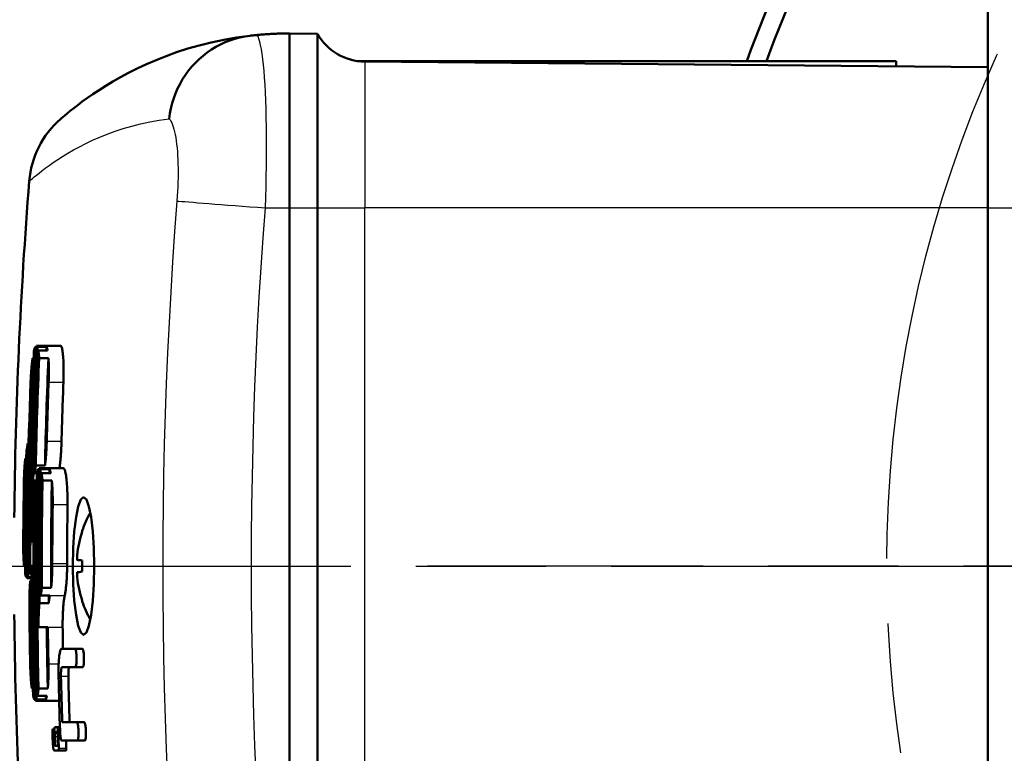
# Model space of a CAD drawing. Header units: millimetres. Extents: x 185 to 1856, y 145 to 1263.
# Tile 4 of 69: x 676 to 729, y 236 to 276. Entities that reach past the tile are written whole.
import ezdxf

# ---------------------------------------------------------------- set-up
doc = ezdxf.new("R2010")
doc.units = ezdxf.units.MM
doc.header["$LTSCALE"] = 5
doc.linetypes.add('CHAIN', pattern=[0.3543, 0.2362, -0.0295, 0.0591, -0.0295])
for name, color, linetype, lineweight in [('Mittellinie(DIN)', 4, 'CHAIN', 25), ('Mittelpunktmarkierung(DIN)', 4, 'CHAIN', 25), ('Sichtbare Kanten(DIN)', 7, 'Continuous', 50), ('Sichtbare tangentiale Kanten(DIN)', 3, 'Continuous', 25)]:
    doc.layers.add(name, color=color, linetype=linetype, lineweight=lineweight)

msp = doc.modelspace()

# ---------------------------------------------------------------- linework, layer by layer
at = {"layer": 'Mittellinie(DIN)', "linetype": 'CHAIN', "ltscale": 23.990969}
msp.add_line((622.781, 246.551), (957.781, 246.551), dxfattribs=at)
msp.add_circle((790.281, 246.551), 67.5, dxfattribs=at)
at = {"layer": 'Mittelpunktmarkierung(DIN)', "linetype": 'CHAIN', "ltscale": 23.990969}
msp.add_line((882.781, 246.551), (697.781, 246.551), dxfattribs=at)
at = {"layer": 'Sichtbare Kanten(DIN)'}
for p, q in [((728.281, 277.051), (728.281, 266.051)), ((690.281, 266.051), (690.281, 275.551)), ((690.281, 275.551), (691.788, 275.538)), ((691.788, 275.538), (691.788, 266.051)), ((723.281, 274.051), (693.937, 274.051)), ((728.281, 273.72), (694.373, 274.016)), ((723.281, 273.763), (723.281, 274.051)), ((690.281, 266.051), (690.281, 227.051)), ((690.281, 266.051), (690.281, 227.051)), ((691.788, 227.051), (691.788, 266.051)), ((728.281, 227.051), (728.281, 266.051)), ((676.495, 258.488), (676.436, 258.488)), ((676.498, 258.551), (677.002, 258.551)), ((677.059, 258.488), (676.555, 258.488)), ((676.607, 258.283), (677.111, 258.283)), ((677.002, 258.551), (677.809, 258.551)), ((676.351, 257.874), (676.293, 257.874)), ((677.154, 257.874), (676.65, 257.874)), ((676.078, 253.229), (676.023, 253.229)), ((675.948, 252.41), (675.894, 252.41)), ((676.464, 252.026), (676.968, 252.026)), ((676.65, 251.885), (677.154, 251.885)), ((677.154, 251.885), (677.961, 251.885)), ((676.518, 251.617), (676.394, 251.617)), ((676.649, 251.821), (676.585, 251.821)), ((677.218, 251.821), (676.713, 251.821)), ((676.775, 251.617), (677.279, 251.617)), ((676.326, 251.208), (676.448, 251.208)), ((676.51, 251.208), (676.448, 251.208)), ((677.338, 251.208), (676.833, 251.208)), ((676.306, 249.885), (676.246, 249.885)), ((676.367, 249.885), (676.306, 249.885)), ((678.989, 248.429), (678.989, 248.426)), ((676.229, 247.885), (676.288, 247.885)), ((676.288, 247.885), (676.349, 247.885)), ((675.829, 246.562), (675.883, 246.562)), ((676.166, 246.562), (676.285, 246.562)), ((676.346, 246.562), (676.285, 246.562)), ((678.989, 246.855), (678.989, 246.248)), ((675.939, 245.948), (675.995, 245.948)), ((676.051, 245.948), (676.226, 245.948)), ((676.226, 246.153), (676.108, 246.153)), ((676.226, 245.885), (675.995, 245.885)), ((676.227, 245.744), (676.168, 245.744)), ((677.235, 244.95), (676.731, 244.95)), ((676.795, 245.359), (677.299, 245.359)), ((676.668, 244.541), (677.173, 244.541)), ((678.989, 244.676), (678.989, 244.674)), ((676.617, 243.218), (677.121, 243.218)), ((678.598, 242.051), (677.874, 242.051)), ((678.598, 242.051), (679.003, 242.051)), ((677.893, 241.051), (678.617, 241.051)), ((678.617, 241.051), (679.022, 241.051)), ((676.25, 239.895), (676.309, 239.895)), ((676.616, 239.895), (677.12, 239.895)), ((676.385, 239.282), (676.446, 239.282)), ((676.448, 239.218), (676.952, 239.218)), ((676.507, 239.282), (677.011, 239.282)), ((677.068, 239.486), (676.564, 239.486)), ((676.952, 239.218), (677.736, 239.218)), ((678.697, 238.051), (677.905, 238.051)), ((678.697, 238.051), (679.102, 238.051)), ((677.379, 237.66), (677.477, 237.66)), ((677.505, 237.467), (677.646, 237.467)), ((677.613, 237.786), (677.516, 237.786)), ((677.525, 237.531), (677.621, 237.531)), ((677.613, 237.786), (677.78, 237.786)), ((677.872, 237.051), (678.732, 237.051)), ((678.732, 237.051), (679.137, 237.051)), ((677.489, 236.768), (677.457, 236.768)), ((677.467, 236.517), (677.707, 236.517)), ((677.681, 236.768), (677.52, 236.768)), ((677.708, 236.517), (678.112, 236.517))]:
    msp.add_line(p, q, dxfattribs=at)
at = {"layer": 'Sichtbare Kanten(DIN)', "flags": 128}
for points in [[(688.123, 275.429), (687.395, 275.331), (686.692, 275.209), (686.014, 275.066), (685.361, 274.904), (684.734, 274.724), (684.132, 274.529), (683.557, 274.322), (683.008, 274.104), (682.484, 273.878), (681.988, 273.646), (681.518, 273.41), (681.075, 273.172), (680.659, 272.935), (680.271, 272.701), (679.911, 272.472), (679.579, 272.251), (679.274, 272.039), (678.998, 271.839), (678.751, 271.653), (678.532, 271.484), (678.342, 271.332), (678.181, 271.201), (678.05, 271.091), (677.947, 271.005), (677.874, 270.942), (677.83, 270.903), (677.815, 270.89)], [(688.123, 275.428), (687.845, 275.389), (687.571, 275.333), (687.3, 275.261), (687.034, 275.174), (686.773, 275.071), (686.517, 274.953), (686.267, 274.82), (686.026, 274.673), (685.793, 274.513), (685.57, 274.34), (685.356, 274.154), (685.153, 273.956), (684.961, 273.747), (684.78, 273.526), (684.611, 273.296), (684.456, 273.057), (684.314, 272.809), (684.186, 272.554), (684.072, 272.291), (683.972, 272.023), (683.887, 271.751), (683.818, 271.474), (683.763, 271.194), (683.724, 270.911)], [(688.51, 275.469), (688.495, 275.467), (688.48, 275.466), (688.465, 275.464), (688.45, 275.463), (688.435, 275.462), (688.419, 275.46), (688.404, 275.459), (688.388, 275.457), (688.373, 275.455), (688.357, 275.454), (688.341, 275.452), (688.325, 275.45), (688.308, 275.449), (688.292, 275.447), (688.275, 275.445), (688.259, 275.444), (688.242, 275.442), (688.225, 275.44), (688.208, 275.438), (688.191, 275.436), (688.174, 275.434), (688.157, 275.432), (688.14, 275.43), (688.123, 275.428)], [(690.281, 275.551), (690.209, 275.551), (690.137, 275.551), (690.064, 275.55), (689.992, 275.549), (689.919, 275.548), (689.846, 275.546), (689.773, 275.545), (689.7, 275.543), (689.627, 275.54), (689.553, 275.537), (689.48, 275.535), (689.406, 275.531), (689.332, 275.528), (689.258, 275.524), (689.184, 275.52), (689.109, 275.515), (689.035, 275.511), (688.96, 275.505), (688.885, 275.5), (688.81, 275.494), (688.735, 275.488), (688.66, 275.482), (688.585, 275.476), (688.51, 275.469)], [(676.436, 258.488), (676.433, 258.482), (676.431, 258.476), (676.428, 258.47), (676.425, 258.463), (676.422, 258.457), (676.419, 258.45), (676.416, 258.442), (676.414, 258.435), (676.411, 258.427), (676.408, 258.419), (676.405, 258.411), (676.402, 258.403), (676.399, 258.394), (676.397, 258.385), (676.394, 258.376), (676.391, 258.367), (676.388, 258.357), (676.385, 258.347), (676.383, 258.337), (676.38, 258.327), (676.377, 258.316), (676.374, 258.306), (676.371, 258.295), (676.369, 258.283)], [(676.555, 258.488), (676.553, 258.493), (676.551, 258.498), (676.548, 258.503), (676.546, 258.507), (676.544, 258.512), (676.542, 258.516), (676.539, 258.52), (676.537, 258.523), (676.535, 258.527), (676.532, 258.53), (676.53, 258.533), (676.527, 258.536), (676.525, 258.538), (676.523, 258.54), (676.52, 258.542), (676.518, 258.544), (676.515, 258.546), (676.513, 258.547), (676.511, 258.549), (676.508, 258.55), (676.506, 258.55), (676.503, 258.551), (676.501, 258.551), (676.498, 258.551)], [(676.65, 257.874), (676.649, 257.895), (676.647, 257.914), (676.646, 257.934), (676.644, 257.954), (676.643, 257.973), (676.641, 257.992), (676.64, 258.01), (676.638, 258.029), (676.636, 258.047), (676.635, 258.065), (676.633, 258.082), (676.631, 258.099), (676.629, 258.116), (676.627, 258.133), (676.625, 258.149), (676.624, 258.166), (676.622, 258.181), (676.62, 258.197), (676.617, 258.212), (676.615, 258.227), (676.613, 258.242), (676.611, 258.256), (676.609, 258.27), (676.607, 258.283)], [(677.111, 258.283), (677.109, 258.295), (677.107, 258.306), (677.105, 258.316), (677.103, 258.327), (677.101, 258.337), (677.099, 258.347), (677.097, 258.357), (677.095, 258.367), (677.093, 258.376), (677.091, 258.385), (677.089, 258.394), (677.087, 258.403), (677.084, 258.411), (677.082, 258.419), (677.08, 258.427), (677.078, 258.435), (677.075, 258.442), (677.073, 258.45), (677.071, 258.457), (677.069, 258.463), (677.066, 258.47), (677.064, 258.476), (677.062, 258.482), (677.059, 258.488)], [(677.97, 256.551), (677.975, 256.683), (677.978, 256.813), (677.98, 256.943), (677.982, 257.071), (677.982, 257.196), (677.981, 257.319), (677.979, 257.438), (677.976, 257.554), (677.972, 257.665), (677.967, 257.772), (677.961, 257.873), (677.954, 257.969), (677.946, 258.058), (677.938, 258.141), (677.928, 258.217), (677.917, 258.285), (677.906, 258.347), (677.894, 258.401), (677.881, 258.446), (677.868, 258.484), (677.854, 258.513), (677.839, 258.534), (677.824, 258.547), (677.809, 258.551)], [(676.293, 257.874), (676.287, 257.829), (676.281, 257.782), (676.275, 257.734), (676.268, 257.685), (676.263, 257.635), (676.257, 257.584), (676.251, 257.532), (676.246, 257.479), (676.24, 257.425), (676.235, 257.371), (676.23, 257.316), (676.226, 257.26), (676.221, 257.203), (676.217, 257.146), (676.212, 257.088), (676.208, 257.03), (676.205, 256.971), (676.201, 256.912), (676.197, 256.852), (676.194, 256.792), (676.191, 256.732), (676.188, 256.672), (676.186, 256.612), (676.183, 256.551)], [(677.163, 256.551), (677.165, 256.612), (677.167, 256.672), (677.169, 256.732), (677.171, 256.792), (677.172, 256.852), (677.173, 256.911), (677.174, 256.97), (677.175, 257.029), (677.175, 257.087), (677.175, 257.145), (677.175, 257.202), (677.175, 257.259), (677.174, 257.315), (677.174, 257.37), (677.173, 257.425), (677.172, 257.478), (677.17, 257.531), (677.169, 257.583), (677.167, 257.634), (677.165, 257.685), (677.162, 257.734), (677.16, 257.782), (677.157, 257.829), (677.154, 257.874)], [(676.023, 253.229), (676.02, 253.208), (676.017, 253.188), (676.015, 253.169), (676.012, 253.149), (676.01, 253.13), (676.007, 253.111), (676.005, 253.093), (676.002, 253.074), (675.999, 253.056), (675.997, 253.038), (675.994, 253.021), (675.991, 253.004), (675.988, 252.987), (675.986, 252.97), (675.983, 252.954), (675.98, 252.937), (675.977, 252.922), (675.975, 252.906), (675.972, 252.891), (675.969, 252.876), (675.966, 252.861), (675.963, 252.847), (675.96, 252.833), (675.957, 252.819)], [(676.968, 252.026), (676.974, 252.072), (676.979, 252.119), (676.985, 252.167), (676.99, 252.216), (676.995, 252.266), (677.001, 252.317), (677.005, 252.369), (677.01, 252.421), (677.015, 252.475), (677.019, 252.529), (677.023, 252.585), (677.027, 252.641), (677.031, 252.697), (677.035, 252.754), (677.038, 252.812), (677.042, 252.871), (677.045, 252.929), (677.048, 252.989), (677.051, 253.048), (677.053, 253.108), (677.055, 253.168), (677.057, 253.228), (677.059, 253.288), (677.061, 253.349)], [(677.754, 251.885), (677.761, 251.932), (677.768, 251.981), (677.775, 252.032), (677.781, 252.084), (677.788, 252.137), (677.794, 252.192), (677.8, 252.249), (677.806, 252.307), (677.812, 252.366), (677.817, 252.426), (677.822, 252.487), (677.827, 252.549), (677.832, 252.612), (677.836, 252.676), (677.841, 252.741), (677.845, 252.807), (677.848, 252.873), (677.852, 252.94), (677.855, 253.007), (677.858, 253.075), (677.861, 253.143), (677.863, 253.212), (677.866, 253.28), (677.868, 253.349)], [(675.894, 252.41), (675.89, 252.379), (675.887, 252.348), (675.883, 252.316), (675.88, 252.283), (675.877, 252.25), (675.873, 252.216), (675.87, 252.182), (675.867, 252.148), (675.864, 252.113), (675.861, 252.077), (675.858, 252.041), (675.855, 252.005), (675.853, 251.968), (675.85, 251.931), (675.847, 251.894), (675.845, 251.856), (675.843, 251.818), (675.84, 251.78), (675.838, 251.741), (675.836, 251.702), (675.834, 251.663), (675.832, 251.624), (675.83, 251.584), (675.828, 251.544)], [(676.394, 251.617), (676.397, 251.63), (676.401, 251.644), (676.404, 251.659), (676.407, 251.673), (676.41, 251.688), (676.413, 251.703), (676.416, 251.719), (676.419, 251.735), (676.422, 251.751), (676.425, 251.767), (676.428, 251.784), (676.431, 251.801), (676.433, 251.818), (676.436, 251.836), (676.439, 251.854), (676.442, 251.872), (676.445, 251.89), (676.448, 251.909), (676.45, 251.928), (676.453, 251.947), (676.456, 251.966), (676.459, 251.986), (676.461, 252.006), (676.464, 252.026)], [(676.713, 251.821), (676.711, 251.826), (676.708, 251.831), (676.706, 251.836), (676.703, 251.841), (676.701, 251.845), (676.698, 251.849), (676.695, 251.853), (676.693, 251.856), (676.69, 251.86), (676.687, 251.863), (676.685, 251.866), (676.682, 251.869), (676.68, 251.871), (676.677, 251.874), (676.674, 251.876), (676.672, 251.878), (676.669, 251.879), (676.666, 251.881), (676.664, 251.882), (676.661, 251.883), (676.658, 251.884), (676.655, 251.884), (676.653, 251.885), (676.65, 251.885)], [(678.192, 249.885), (678.193, 250.016), (678.193, 250.147), (678.192, 250.277), (678.19, 250.405), (678.187, 250.53), (678.182, 250.653), (678.177, 250.773), (678.171, 250.888), (678.163, 251), (678.155, 251.106), (678.145, 251.207), (678.135, 251.303), (678.124, 251.392), (678.112, 251.474), (678.099, 251.55), (678.086, 251.619), (678.072, 251.68), (678.057, 251.734), (678.042, 251.78), (678.027, 251.817), (678.011, 251.847), (677.994, 251.868), (677.978, 251.881), (677.961, 251.885)], [(676.585, 251.821), (676.582, 251.815), (676.579, 251.809), (676.576, 251.803), (676.573, 251.797), (676.571, 251.79), (676.568, 251.783), (676.565, 251.776), (676.562, 251.768), (676.559, 251.761), (676.556, 251.753), (676.554, 251.744), (676.551, 251.736), (676.548, 251.727), (676.545, 251.718), (676.542, 251.709), (676.54, 251.7), (676.537, 251.69), (676.534, 251.681), (676.531, 251.671), (676.529, 251.66), (676.526, 251.65), (676.523, 251.639), (676.521, 251.628), (676.518, 251.617)], [(676.833, 251.208), (676.831, 251.228), (676.829, 251.248), (676.827, 251.267), (676.825, 251.287), (676.823, 251.306), (676.821, 251.325), (676.818, 251.344), (676.816, 251.362), (676.814, 251.38), (676.811, 251.398), (676.809, 251.415), (676.806, 251.433), (676.804, 251.45), (676.801, 251.466), (676.799, 251.483), (676.796, 251.499), (676.794, 251.515), (676.791, 251.53), (676.789, 251.545), (676.786, 251.56), (676.783, 251.575), (676.78, 251.589), (676.778, 251.603), (676.775, 251.617)], [(677.279, 251.617), (677.277, 251.628), (677.274, 251.639), (677.272, 251.65), (677.27, 251.66), (677.267, 251.671), (677.265, 251.681), (677.262, 251.69), (677.26, 251.7), (677.257, 251.709), (677.255, 251.718), (677.252, 251.727), (677.25, 251.736), (677.247, 251.744), (677.244, 251.753), (677.242, 251.761), (677.239, 251.768), (677.237, 251.776), (677.234, 251.783), (677.231, 251.79), (677.229, 251.797), (677.226, 251.803), (677.223, 251.809), (677.22, 251.815), (677.218, 251.821)], [(676.246, 249.885), (676.247, 249.945), (676.248, 250.005), (676.25, 250.066), (676.251, 250.126), (676.253, 250.185), (676.255, 250.245), (676.257, 250.304), (676.26, 250.363), (676.262, 250.421), (676.265, 250.479), (676.268, 250.536), (676.272, 250.593), (676.275, 250.649), (676.279, 250.704), (676.283, 250.758), (676.287, 250.812), (676.291, 250.865), (676.296, 250.917), (676.3, 250.968), (676.305, 251.018), (676.31, 251.067), (676.315, 251.115), (676.321, 251.162), (676.326, 251.208)], [(676.448, 251.208), (676.443, 251.162), (676.437, 251.115), (676.432, 251.067), (676.427, 251.018), (676.422, 250.968), (676.417, 250.917), (676.412, 250.865), (676.408, 250.812), (676.404, 250.758), (676.4, 250.704), (676.396, 250.649), (676.393, 250.593), (676.389, 250.536), (676.386, 250.479), (676.383, 250.421), (676.38, 250.363), (676.378, 250.304), (676.376, 250.245), (676.374, 250.185), (676.372, 250.126), (676.37, 250.066), (676.369, 250.005), (676.368, 249.945), (676.367, 249.885)], [(677.385, 249.885), (677.386, 249.945), (677.386, 250.005), (677.386, 250.066), (677.386, 250.126), (677.386, 250.185), (677.385, 250.245), (677.385, 250.304), (677.384, 250.363), (677.382, 250.421), (677.381, 250.479), (677.379, 250.536), (677.377, 250.593), (677.375, 250.648), (677.373, 250.704), (677.37, 250.758), (677.368, 250.812), (677.365, 250.865), (677.361, 250.917), (677.358, 250.968), (677.354, 251.018), (677.351, 251.067), (677.347, 251.115), (677.342, 251.162), (677.338, 251.208)], [(678.484, 246.551), (678.504, 247.527), (678.563, 248.435), (678.657, 249.211), (678.778, 249.803), (678.918, 250.175), (679.068, 250.301), (679.217, 250.175), (679.356, 249.803), (679.475, 249.21), (679.566, 248.434), (679.624, 247.526), (679.644, 246.551), (679.624, 245.576), (679.566, 244.668), (679.475, 243.892), (679.356, 243.3), (679.217, 242.928), (679.068, 242.801), (678.918, 242.928), (678.778, 243.3), (678.657, 243.893), (678.563, 244.669), (678.504, 245.576), (678.484, 246.551)], [(675.782, 247.428), (675.783, 247.388), (675.784, 247.348), (675.785, 247.309), (675.787, 247.27), (675.788, 247.231), (675.789, 247.192), (675.791, 247.154), (675.792, 247.116), (675.794, 247.078), (675.796, 247.041), (675.798, 247.004), (675.799, 246.967), (675.801, 246.931), (675.804, 246.895), (675.806, 246.86), (675.808, 246.824), (675.81, 246.79), (675.813, 246.756), (675.815, 246.722), (675.818, 246.689), (675.82, 246.657), (675.823, 246.624), (675.826, 246.593), (675.829, 246.562)], [(678.72, 246.887), (678.718, 246.888), (678.717, 246.89), (678.715, 246.892), (678.714, 246.896), (678.713, 246.901), (678.712, 246.908), (678.711, 246.915), (678.71, 246.923), (678.71, 246.932), (678.709, 246.942), (678.709, 246.952), (678.709, 246.963), (678.709, 246.975), (678.709, 246.988), (678.71, 247.001), (678.71, 247.016), (678.711, 247.031), (678.712, 247.046), (678.713, 247.062), (678.714, 247.078), (678.715, 247.095), (678.717, 247.111), (678.718, 247.128), (678.72, 247.144)], [(676.108, 246.153), (676.111, 246.166), (676.114, 246.18), (676.116, 246.195), (676.119, 246.209), (676.122, 246.224), (676.124, 246.239), (676.127, 246.255), (676.129, 246.271), (676.132, 246.287), (676.134, 246.303), (676.137, 246.32), (676.139, 246.337), (676.142, 246.354), (676.144, 246.372), (676.146, 246.39), (676.149, 246.408), (676.151, 246.426), (676.153, 246.445), (676.155, 246.464), (676.158, 246.483), (676.16, 246.502), (676.162, 246.522), (676.164, 246.542), (676.166, 246.562)], [(676.285, 246.562), (676.283, 246.542), (676.281, 246.522), (676.279, 246.502), (676.276, 246.483), (676.274, 246.464), (676.272, 246.445), (676.269, 246.426), (676.267, 246.408), (676.265, 246.39), (676.262, 246.372), (676.26, 246.354), (676.257, 246.337), (676.255, 246.32), (676.252, 246.303), (676.25, 246.287), (676.247, 246.271), (676.244, 246.255), (676.242, 246.239), (676.239, 246.224), (676.236, 246.209), (676.234, 246.195), (676.231, 246.18), (676.228, 246.166), (676.226, 246.153)], [(677.299, 245.359), (677.304, 245.405), (677.309, 245.452), (677.314, 245.5), (677.318, 245.549), (677.323, 245.599), (677.327, 245.65), (677.331, 245.702), (677.334, 245.755), (677.338, 245.809), (677.341, 245.863), (677.344, 245.918), (677.347, 245.974), (677.35, 246.031), (677.352, 246.088), (677.354, 246.146), (677.356, 246.204), (677.358, 246.263), (677.359, 246.322), (677.361, 246.382), (677.362, 246.441), (677.363, 246.501), (677.363, 246.562), (677.364, 246.622), (677.364, 246.682)], [(678.042, 244.95), (678.052, 244.995), (678.061, 245.044), (678.07, 245.095), (678.079, 245.149), (678.087, 245.207), (678.095, 245.267), (678.103, 245.33), (678.11, 245.395), (678.117, 245.463), (678.124, 245.533), (678.13, 245.606), (678.136, 245.68), (678.142, 245.757), (678.147, 245.835), (678.151, 245.915), (678.155, 245.996), (678.159, 246.079), (678.162, 246.163), (678.165, 246.248), (678.167, 246.334), (678.169, 246.42), (678.17, 246.507), (678.171, 246.595), (678.171, 246.682)], [(675.883, 246.153), (675.886, 246.142), (675.888, 246.131), (675.89, 246.12), (675.892, 246.109), (675.894, 246.099), (675.897, 246.089), (675.899, 246.079), (675.901, 246.07), (675.903, 246.06), (675.906, 246.051), (675.908, 246.042), (675.91, 246.034), (675.913, 246.025), (675.915, 246.017), (675.917, 246.009), (675.92, 246.001), (675.922, 245.994), (675.924, 245.987), (675.927, 245.98), (675.929, 245.973), (675.932, 245.966), (675.934, 245.96), (675.936, 245.954), (675.939, 245.948)], [(675.995, 245.885), (675.997, 245.885), (676, 245.885), (676.002, 245.886), (676.004, 245.887), (676.007, 245.888), (676.009, 245.889), (676.011, 245.89), (676.014, 245.892), (676.016, 245.894), (676.019, 245.896), (676.021, 245.898), (676.023, 245.901), (676.026, 245.903), (676.028, 245.906), (676.03, 245.91), (676.033, 245.913), (676.035, 245.917), (676.037, 245.921), (676.04, 245.925), (676.042, 245.929), (676.044, 245.933), (676.047, 245.938), (676.049, 245.943), (676.051, 245.948)], [(678.72, 245.959), (678.718, 245.975), (678.717, 245.992), (678.715, 246.008), (678.714, 246.024), (678.713, 246.041), (678.712, 246.057), (678.711, 246.072), (678.71, 246.087), (678.71, 246.101), (678.709, 246.115), (678.709, 246.128), (678.709, 246.14), (678.709, 246.151), (678.709, 246.161), (678.71, 246.171), (678.71, 246.18), (678.711, 246.188), (678.712, 246.195), (678.713, 246.201), (678.714, 246.206), (678.715, 246.21), (678.717, 246.213), (678.718, 246.215), (678.72, 246.216)], [(676.168, 245.744), (676.163, 245.698), (676.159, 245.651), (676.155, 245.603), (676.151, 245.554), (676.147, 245.504), (676.144, 245.453), (676.14, 245.401), (676.137, 245.348), (676.134, 245.294), (676.132, 245.24), (676.129, 245.185), (676.127, 245.129), (676.125, 245.072), (676.123, 245.015), (676.121, 244.957), (676.12, 244.899), (676.119, 244.84), (676.118, 244.781), (676.117, 244.721), (676.117, 244.661), (676.116, 244.601), (676.116, 244.541), (676.116, 244.481), (676.117, 244.421)], [(676.731, 244.95), (676.734, 244.964), (676.737, 244.978), (676.74, 244.992), (676.743, 245.007), (676.746, 245.022), (676.748, 245.037), (676.751, 245.052), (676.754, 245.068), (676.757, 245.084), (676.76, 245.101), (676.762, 245.117), (676.765, 245.134), (676.768, 245.152), (676.77, 245.169), (676.773, 245.187), (676.776, 245.205), (676.778, 245.223), (676.781, 245.242), (676.783, 245.261), (676.786, 245.28), (676.788, 245.3), (676.79, 245.319), (676.793, 245.339), (676.795, 245.359)], [(677.173, 244.541), (677.175, 244.561), (677.177, 244.581), (677.179, 244.601), (677.182, 244.62), (677.184, 244.639), (677.186, 244.658), (677.189, 244.677), (677.191, 244.695), (677.194, 244.713), (677.196, 244.731), (677.199, 244.749), (677.201, 244.766), (677.204, 244.783), (677.207, 244.8), (677.209, 244.816), (677.212, 244.832), (677.215, 244.848), (677.218, 244.864), (677.221, 244.879), (677.224, 244.894), (677.226, 244.908), (677.229, 244.923), (677.232, 244.936), (677.235, 244.95)], [(677.928, 243.218), (677.927, 243.306), (677.927, 243.393), (677.927, 243.48), (677.928, 243.567), (677.929, 243.652), (677.931, 243.737), (677.933, 243.821), (677.936, 243.903), (677.939, 243.985), (677.943, 244.065), (677.947, 244.143), (677.952, 244.22), (677.957, 244.294), (677.963, 244.367), (677.969, 244.437), (677.976, 244.505), (677.983, 244.571), (677.99, 244.633), (677.998, 244.694), (678.006, 244.751), (678.015, 244.805), (678.023, 244.857), (678.033, 244.905), (678.042, 244.95)], [(676.617, 243.218), (676.617, 243.278), (676.616, 243.339), (676.616, 243.399), (676.616, 243.459), (676.616, 243.519), (676.617, 243.578), (676.618, 243.637), (676.619, 243.696), (676.62, 243.754), (676.622, 243.812), (676.624, 243.869), (676.626, 243.926), (676.628, 243.982), (676.631, 244.037), (676.633, 244.092), (676.636, 244.145), (676.64, 244.198), (676.643, 244.25), (676.647, 244.301), (676.651, 244.351), (676.655, 244.4), (676.659, 244.448), (676.664, 244.495), (676.668, 244.541)], [(677.874, 242.051), (677.861, 242.048), (677.848, 242.039), (677.835, 242.023), (677.822, 242.001), (677.81, 241.973), (677.798, 241.938), (677.787, 241.898), (677.776, 241.852), (677.766, 241.801), (677.756, 241.744), (677.747, 241.682), (677.739, 241.615), (677.731, 241.543), (677.724, 241.467), (677.718, 241.388), (677.713, 241.304), (677.709, 241.218), (677.705, 241.128), (677.702, 241.036), (677.701, 240.941), (677.7, 240.846), (677.7, 240.748), (677.701, 240.65), (677.702, 240.551)], [(678.617, 241.051), (678.627, 241.056), (678.636, 241.068), (678.646, 241.089), (678.654, 241.118), (678.662, 241.154), (678.668, 241.197), (678.674, 241.246), (678.678, 241.301), (678.682, 241.359), (678.684, 241.422), (678.685, 241.486), (678.684, 241.552), (678.682, 241.618), (678.679, 241.682), (678.674, 241.744), (678.669, 241.803), (678.662, 241.857), (678.655, 241.906), (678.646, 241.949), (678.637, 241.985), (678.628, 242.014), (678.618, 242.035), (678.608, 242.047), (678.598, 242.051)], [(679.003, 242.051), (679.013, 242.047), (679.023, 242.035), (679.033, 242.014), (679.042, 241.985), (679.051, 241.949), (679.059, 241.906), (679.067, 241.857), (679.074, 241.803), (679.079, 241.744), (679.084, 241.682), (679.087, 241.618), (679.089, 241.552), (679.089, 241.486), (679.089, 241.422), (679.087, 241.359), (679.083, 241.3), (679.079, 241.246), (679.073, 241.197), (679.066, 241.154), (679.059, 241.118), (679.05, 241.089), (679.041, 241.068), (679.032, 241.056), (679.022, 241.051)], [(676.162, 241.218), (676.163, 241.158), (676.165, 241.097), (676.167, 241.037), (676.169, 240.977), (676.171, 240.917), (676.173, 240.858), (676.176, 240.799), (676.179, 240.74), (676.182, 240.682), (676.185, 240.624), (676.189, 240.567), (676.192, 240.51), (676.196, 240.454), (676.2, 240.399), (676.204, 240.344), (676.209, 240.291), (676.213, 240.238), (676.218, 240.186), (676.223, 240.135), (676.228, 240.085), (676.233, 240.036), (676.239, 239.988), (676.244, 239.941), (676.25, 239.895)], [(677.12, 239.895), (677.124, 239.941), (677.128, 239.988), (677.131, 240.036), (677.135, 240.085), (677.138, 240.135), (677.14, 240.186), (677.143, 240.238), (677.145, 240.291), (677.148, 240.345), (677.15, 240.399), (677.151, 240.455), (677.153, 240.51), (677.154, 240.567), (677.155, 240.624), (677.156, 240.682), (677.157, 240.74), (677.157, 240.799), (677.158, 240.858), (677.158, 240.918), (677.157, 240.977), (677.157, 241.037), (677.156, 241.098), (677.155, 241.158), (677.154, 241.218)], [(677.836, 240.551), (677.835, 240.584), (677.835, 240.617), (677.835, 240.649), (677.835, 240.681), (677.836, 240.713), (677.837, 240.743), (677.838, 240.773), (677.839, 240.802), (677.841, 240.83), (677.843, 240.857), (677.846, 240.882), (677.848, 240.906), (677.851, 240.928), (677.854, 240.949), (677.857, 240.968), (677.86, 240.985), (677.864, 241), (677.868, 241.014), (677.872, 241.025), (677.876, 241.035), (677.88, 241.042), (677.884, 241.047), (677.889, 241.05), (677.893, 241.051)], [(678.297, 241.051), (678.292, 241.05), (678.288, 241.047), (678.284, 241.042), (678.28, 241.035), (678.275, 241.025), (678.272, 241.014), (678.268, 241), (678.264, 240.985), (678.261, 240.968), (678.258, 240.949), (678.255, 240.928), (678.252, 240.906), (678.249, 240.882), (678.247, 240.856), (678.245, 240.83), (678.243, 240.802), (678.242, 240.773), (678.241, 240.743), (678.24, 240.713), (678.239, 240.681), (678.239, 240.649), (678.239, 240.617), (678.239, 240.584), (678.24, 240.551)], [(676.564, 239.486), (676.567, 239.5), (676.569, 239.514), (676.572, 239.528), (676.574, 239.543), (676.576, 239.557), (676.579, 239.573), (676.581, 239.588), (676.584, 239.604), (676.586, 239.62), (676.588, 239.637), (676.59, 239.653), (676.593, 239.67), (676.595, 239.687), (676.597, 239.705), (676.599, 239.723), (676.601, 239.741), (676.603, 239.759), (676.605, 239.778), (676.607, 239.797), (676.609, 239.816), (676.611, 239.835), (676.613, 239.855), (676.615, 239.875), (676.616, 239.895)], [(676.32, 239.486), (676.322, 239.475), (676.325, 239.464), (676.328, 239.453), (676.33, 239.443), (676.333, 239.432), (676.336, 239.422), (676.338, 239.413), (676.341, 239.403), (676.344, 239.394), (676.347, 239.384), (676.349, 239.376), (676.352, 239.367), (676.355, 239.358), (676.358, 239.35), (676.36, 239.342), (676.363, 239.335), (676.366, 239.327), (676.369, 239.32), (676.371, 239.313), (676.374, 239.306), (676.377, 239.3), (676.38, 239.293), (676.382, 239.287), (676.385, 239.282)], [(676.448, 239.218), (676.45, 239.218), (676.453, 239.219), (676.455, 239.219), (676.458, 239.22), (676.46, 239.221), (676.463, 239.222), (676.465, 239.224), (676.468, 239.225), (676.471, 239.227), (676.473, 239.229), (676.476, 239.231), (676.478, 239.234), (676.481, 239.237), (676.483, 239.24), (676.485, 239.243), (676.488, 239.246), (676.49, 239.25), (676.493, 239.254), (676.495, 239.258), (676.498, 239.262), (676.5, 239.267), (676.503, 239.272), (676.505, 239.276), (676.507, 239.282)], [(677.011, 239.282), (677.014, 239.287), (677.016, 239.293), (677.019, 239.3), (677.021, 239.306), (677.024, 239.313), (677.026, 239.32), (677.029, 239.327), (677.031, 239.335), (677.034, 239.342), (677.036, 239.35), (677.038, 239.358), (677.041, 239.367), (677.043, 239.375), (677.046, 239.384), (677.048, 239.394), (677.05, 239.403), (677.053, 239.412), (677.055, 239.422), (677.057, 239.432), (677.059, 239.443), (677.062, 239.453), (677.064, 239.464), (677.066, 239.475), (677.068, 239.486)], [(678.732, 237.051), (678.742, 237.056), (678.751, 237.068), (678.76, 237.089), (678.768, 237.118), (678.775, 237.154), (678.781, 237.197), (678.786, 237.246), (678.789, 237.301), (678.792, 237.36), (678.793, 237.422), (678.793, 237.487), (678.791, 237.552), (678.788, 237.618), (678.784, 237.683), (678.778, 237.745), (678.772, 237.803), (678.765, 237.857), (678.756, 237.906), (678.747, 237.949), (678.738, 237.985), (678.728, 238.014), (678.718, 238.035), (678.707, 238.047), (678.697, 238.051)], [(679.102, 238.051), (679.112, 238.047), (679.123, 238.035), (679.133, 238.014), (679.143, 237.985), (679.152, 237.949), (679.161, 237.906), (679.169, 237.858), (679.177, 237.803), (679.183, 237.745), (679.189, 237.683), (679.193, 237.618), (679.196, 237.553), (679.198, 237.487), (679.198, 237.422), (679.197, 237.36), (679.194, 237.301), (679.191, 237.246), (679.186, 237.197), (679.18, 237.154), (679.173, 237.118), (679.165, 237.089), (679.156, 237.068), (679.147, 237.056), (679.137, 237.051)], [(677.379, 237.66), (677.378, 237.66), (677.378, 237.66), (677.377, 237.659), (677.376, 237.658), (677.375, 237.657), (677.375, 237.655), (677.374, 237.654), (677.373, 237.651), (677.373, 237.649), (677.372, 237.646), (677.371, 237.643), (677.371, 237.639), (677.37, 237.635), (677.37, 237.631), (677.37, 237.626), (677.369, 237.621), (677.369, 237.614), (677.368, 237.606), (677.368, 237.595), (677.368, 237.583), (677.368, 237.571), (677.368, 237.557), (677.368, 237.544), (677.368, 237.531)], [(677.399, 237.531), (677.399, 237.539), (677.399, 237.547), (677.398, 237.555), (677.398, 237.563), (677.397, 237.571), (677.397, 237.579), (677.396, 237.586), (677.395, 237.593), (677.395, 237.601), (677.394, 237.607), (677.393, 237.614), (677.392, 237.62), (677.391, 237.627), (677.39, 237.632), (677.389, 237.638), (677.388, 237.642), (677.387, 237.647), (677.386, 237.65), (677.385, 237.653), (677.384, 237.656), (677.382, 237.658), (677.381, 237.659), (677.38, 237.66), (677.379, 237.66)], [(677.516, 237.786), (677.502, 237.777), (677.491, 237.75), (677.484, 237.716), (677.479, 237.676), (677.475, 237.636), (677.472, 237.602), (677.47, 237.573), (677.469, 237.546), (677.468, 237.522), (677.467, 237.501), (677.467, 237.483), (677.467, 237.468), (677.467, 237.453), (677.467, 237.438), (677.467, 237.422), (677.467, 237.406), (677.467, 237.391), (677.468, 237.375), (677.468, 237.359), (677.468, 237.343), (677.469, 237.327), (677.469, 237.311), (677.47, 237.295), (677.47, 237.279)], [(677.502, 237.279), (677.501, 237.295), (677.501, 237.312), (677.501, 237.328), (677.5, 237.344), (677.5, 237.358), (677.5, 237.371), (677.5, 237.38), (677.5, 237.388), (677.5, 237.394), (677.501, 237.399), (677.501, 237.404), (677.501, 237.41), (677.501, 237.415), (677.501, 237.42), (677.502, 237.425), (677.502, 237.43), (677.502, 237.434), (677.503, 237.439), (677.503, 237.444), (677.503, 237.449), (677.504, 237.453), (677.504, 237.458), (677.504, 237.462), (677.505, 237.467)], [(677.505, 237.467), (677.505, 237.472), (677.506, 237.477), (677.507, 237.482), (677.507, 237.487), (677.508, 237.491), (677.509, 237.495), (677.509, 237.499), (677.51, 237.503), (677.511, 237.507), (677.512, 237.51), (677.512, 237.513), (677.513, 237.516), (677.514, 237.518), (677.515, 237.52), (677.516, 237.522), (677.517, 237.524), (677.518, 237.526), (677.519, 237.527), (677.52, 237.528), (677.521, 237.529), (677.522, 237.53), (677.523, 237.53), (677.524, 237.531), (677.525, 237.531)], [(677.696, 237.279), (677.689, 237.415), (677.682, 237.508), (677.676, 237.564), (677.669, 237.613), (677.663, 237.654), (677.657, 237.685), (677.652, 237.71), (677.648, 237.728), (677.645, 237.741), (677.642, 237.751), (677.639, 237.757), (677.637, 237.762), (677.635, 237.766), (677.633, 237.77), (677.631, 237.773), (677.629, 237.776), (677.627, 237.779), (677.625, 237.781), (677.623, 237.782), (677.621, 237.784), (677.619, 237.785), (677.617, 237.785), (677.615, 237.786), (677.613, 237.786)], [(677.621, 237.531), (677.624, 237.53), (677.627, 237.528), (677.63, 237.524), (677.633, 237.519), (677.636, 237.511), (677.638, 237.502), (677.641, 237.493), (677.643, 237.482), (677.645, 237.471), (677.647, 237.461), (677.649, 237.45), (677.65, 237.439), (677.652, 237.428), (677.653, 237.416), (677.655, 237.404), (677.656, 237.391), (677.657, 237.378), (677.658, 237.364), (677.659, 237.35), (677.66, 237.336), (677.661, 237.322), (677.662, 237.308), (677.662, 237.294), (677.663, 237.279)], [(677.788, 237.551), (677.789, 237.519), (677.791, 237.486), (677.793, 237.453), (677.795, 237.421), (677.797, 237.39), (677.8, 237.359), (677.803, 237.329), (677.806, 237.301), (677.809, 237.273), (677.812, 237.246), (677.816, 237.221), (677.82, 237.197), (677.824, 237.175), (677.828, 237.154), (677.832, 237.135), (677.836, 237.118), (677.841, 237.103), (677.845, 237.089), (677.85, 237.078), (677.854, 237.068), (677.859, 237.061), (677.863, 237.056), (677.868, 237.053), (677.872, 237.051)], [(677.386, 237.024), (677.395, 236.857), (677.403, 236.763), (677.411, 236.697), (677.419, 236.646), (677.425, 236.615), (677.429, 236.593), (677.433, 236.576), (677.436, 236.563), (677.439, 236.553), (677.441, 236.547), (677.443, 236.542), (677.444, 236.538), (677.446, 236.534), (677.448, 236.531), (677.45, 236.528), (677.452, 236.526), (677.454, 236.524), (677.456, 236.522), (677.457, 236.52), (677.459, 236.519), (677.461, 236.518), (677.463, 236.517), (677.465, 236.517), (677.467, 236.517)], [(677.457, 236.768), (677.454, 236.769), (677.451, 236.773), (677.448, 236.778), (677.445, 236.786), (677.442, 236.796), (677.439, 236.807), (677.437, 236.819), (677.435, 236.831), (677.433, 236.841), (677.431, 236.851), (677.43, 236.861), (677.428, 236.872), (677.427, 236.883), (677.426, 236.894), (677.425, 236.906), (677.424, 236.919), (677.422, 236.931), (677.421, 236.944), (677.421, 236.957), (677.42, 236.97), (677.419, 236.983), (677.418, 236.997), (677.418, 237.01), (677.417, 237.024)], [(677.707, 236.517), (677.708, 236.517), (677.709, 236.517), (677.711, 236.518), (677.712, 236.519), (677.713, 236.522), (677.714, 236.525), (677.715, 236.529), (677.716, 236.533), (677.716, 236.538), (677.717, 236.543), (677.718, 236.549), (677.718, 236.554), (677.719, 236.561), (677.719, 236.567), (677.719, 236.573), (677.72, 236.58), (677.72, 236.588), (677.72, 236.595), (677.72, 236.603), (677.72, 236.611), (677.72, 236.619), (677.719, 236.627), (677.719, 236.635), (677.719, 236.643)], [(678.123, 236.643), (678.123, 236.635), (678.123, 236.627), (678.123, 236.62), (678.123, 236.612), (678.123, 236.605), (678.123, 236.597), (678.123, 236.59), (678.123, 236.583), (678.123, 236.576), (678.123, 236.57), (678.122, 236.564), (678.122, 236.558), (678.122, 236.552), (678.121, 236.547), (678.12, 236.542), (678.12, 236.537), (678.119, 236.532), (678.118, 236.528), (678.117, 236.524), (678.116, 236.522), (678.115, 236.519), (678.114, 236.518), (678.113, 236.517), (678.112, 236.517)]]:
    msp.add_lwpolyline(points, dxfattribs=at)
at = {"layer": 'Sichtbare Kanten(DIN)'}
for centre, radius, start, end in [((790.281, 246.551), 80, 145.14016, 159.89449), ((790.281, 246.551), 79, 145.1464, 159.62878), ((694.399, 277.016), 3, 209.5013, 269.5), ((681.095, 267.117), 5, 131.003, 175.4633), ((940.281, 246.551), 265, 175.46329, 179.42868), ((940.281, 246.551), 264.173, 177.45463, 180.08648), ((940.281, 246.551), 264.115, 177.40967, 179.99773), ((940.281, 246.551), 264.055, 177.3953, 179.2767), ((940.281, 246.551), 263.996, 177.4085, 178.9894), ((940.281, 246.551), 263.935, 177.45233, 178.90032), ((940.281, 246.551), 263.492, 177.40355, 177.44805), ((940.281, 246.551), 264.23, 177.54399, 180.13079), ((940.281, 246.551), 263.874, 177.54067, 178.81121), ((940.281, 246.551), 263.37, 177.53596, 178.80893), ((940.281, 246.551), 264.287, 177.83154, 180.14453), ((940.281, 246.551), 263.308, 177.82347, 178.52071), ((940.281, 246.551), 262.501, 177.81679, 178.51617), ((940.281, 246.551), 264.343, 178.55259, 180.13073), ((940.281, 246.551), 264.452, 178.73054, 179.99773), ((940.281, 246.551), 264.398, 178.64159, 180.0864), ((940.281, 246.551), 263.685, 178.84105, 180.72432), ((940.281, 246.551), 264.5, 178.91843, 179.81012), ((940.281, 246.551), 263.811, 178.89981, 181.53468), ((940.281, 246.551), 263.748, 178.85513, 181.44612), ((940.281, 246.551), 263.62, 178.85457, 180.43696), ((940.281, 246.551), 263.555, 178.89874, 180.34811), ((940.281, 246.551), 263.116, 178.85237, 178.8969), ((940.281, 246.551), 263.874, 178.98893, 181.57872), ((940.281, 246.551), 263.489, 178.98745, 180.25923), ((940.281, 246.551), 262.984, 178.98551, 180.25972), ((940.281, 246.551), 264.055, 179.2767, 179.71069), ((940.281, 246.551), 263.996, 179.27654, 179.71062), ((940.281, 246.551), 263.935, 179.27637, 181.59215), ((940.281, 246.551), 262.917, 179.27357, 179.9715), ((940.281, 246.551), 262.11, 179.27133, 179.97141), ((684.681, 246.551), 6, 151.0122, 161.3363), ((679.121, 248.429), 0.132, 161.3363, 180), ((940.281, 246.551), 263.996, 179.99773, 181.57799), ((940.281, 246.551), 264.055, 180.08652, 181.53326), ((940.281, 246.551), 264.115, 180.17526, 181.44412), ((940.281, 246.551), 263.116, 180.3487, 180.4378), ((940.281, 246.551), 264.173, 180.46214, 181.15681), ((679.121, 244.674), 0.132, 180, 198.6637), ((684.681, 246.551), 6, 198.6637, 208.9878), ((940.281, 246.551), 265, 180.57132, 184.53671), ((940.281, 246.551), 263.244, 180.72553, 181.44889), ((940.281, 246.551), 263.181, 180.7257, 181.16117), ((940.281, 246.551), 262.374, 180.72793, 180.98273), ((940.281, 246.551), 262.647, 181.309, 181.96371), ((940.281, 246.551), 262.513, 181.30966, 181.85552), ((940.281, 246.551), 262.11, 181.31168, 181.85838), ((940.281, 246.551), 263.37, 181.53725, 181.58174), ((940.281, 246.551), 263.067, 181.96511, 182.07556), ((940.281, 246.551), 263.036, 181.96534, 182.07581), ((940.281, 246.551), 262.974, 182.02063, 182.13197), ((940.281, 246.551), 262.942, 182.02087, 182.13223), ((940.281, 246.551), 262.782, 182.02211, 182.13353), ((940.281, 246.551), 262.749, 182.02236, 182.16124), ((940.281, 246.551), 262.345, 182.07524, 182.16456)]:
    msp.add_arc(centre, radius, start, end, dxfattribs=at)
for centre, major_axis, ratio, start_param, end_param in [((684.665, 246.55), (-0.458, 5.98), 0.996172, 1.172695, 1.395451), ((684.665, 246.371), (-5.974, 0.523), 0.00668, 0.099142, 0.321898), ((684.665, 246.732), (-5.974, -0.523), 0.00668, 5.961287, 6.184043), ((684.665, 246.553), (0.458, 5.98), 0.996172, 1.746142, 1.968898)]:
    msp.add_ellipse(centre, major_axis=major_axis, ratio=ratio, start_param=start_param, end_param=end_param, dxfattribs=at)
at = {"layer": 'Sichtbare tangentiale Kanten(DIN)'}
for p, q in [((694.373, 274.016), (694.373, 266.051)), ((688.96, 266.051), (690.281, 266.051)), ((690.281, 266.051), (691.788, 266.051)), ((691.788, 266.051), (694.373, 266.051)), ((694.373, 227.051), (694.373, 266.051)), ((728.281, 266.051), (694.373, 266.051)), ((728.281, 266.051), (738.654, 266.051)), ((677.97, 256.551), (677.163, 256.551)), ((677.061, 253.349), (677.868, 253.349)), ((678.192, 249.885), (677.385, 249.885)), ((678.996, 248.472), (678.996, 248.448)), ((678.171, 246.682), (677.364, 246.682)), ((678.996, 246.854), (678.996, 246.249)), ((677.235, 244.95), (678.042, 244.95)), ((678.996, 244.655), (678.996, 244.631)), ((677.121, 243.218), (677.928, 243.218)), ((677.709, 241.218), (677.154, 241.218)), ((677.836, 240.551), (678.24, 240.551)), ((677.399, 237.531), (677.468, 237.531)), ((677.417, 237.024), (677.479, 237.024)), ((677.502, 237.279), (677.663, 237.279)), ((677.696, 237.279), (677.808, 237.279)), ((677.719, 236.643), (678.123, 236.643))]:
    msp.add_line(p, q, dxfattribs=at)
at = {"layer": 'Sichtbare tangentiale Kanten(DIN)', "flags": 128}
for points in [[(688.96, 266.051), (688.98, 266.621), (688.996, 267.192), (689.008, 267.76), (689.018, 268.323), (689.023, 268.876), (689.025, 269.419), (689.023, 269.949), (689.018, 270.465), (689.009, 270.965), (688.997, 271.446), (688.982, 271.907), (688.963, 272.346), (688.94, 272.76), (688.915, 273.149), (688.886, 273.512), (688.854, 273.848), (688.82, 274.156), (688.782, 274.436), (688.742, 274.687), (688.7, 274.907), (688.655, 275.096), (688.609, 275.254), (688.56, 275.378), (688.51, 275.469)], [(676.111, 267.512), (676.122, 267.522), (676.154, 267.551), (676.209, 267.597), (676.284, 267.661), (676.382, 267.743), (676.5, 267.84), (676.641, 267.952), (676.802, 268.078), (676.985, 268.216), (677.189, 268.364), (677.413, 268.522), (677.659, 268.687), (677.925, 268.857), (678.212, 269.032), (678.519, 269.208), (678.846, 269.386), (679.193, 269.562), (679.559, 269.736), (679.946, 269.905), (680.352, 270.068), (680.777, 270.224), (681.221, 270.371), (681.684, 270.507), (682.166, 270.631), (682.667, 270.74), (683.186, 270.834), (683.724, 270.911)], [(683.724, 270.908), (683.772, 270.846), (683.819, 270.77), (683.863, 270.68), (683.906, 270.578), (683.946, 270.462), (683.984, 270.335), (684.019, 270.195), (684.051, 270.043), (684.081, 269.879), (684.108, 269.704), (684.131, 269.518), (684.152, 269.322), (684.17, 269.115), (684.184, 268.9), (684.195, 268.676), (684.203, 268.445), (684.207, 268.208), (684.208, 267.964), (684.206, 267.716), (684.201, 267.463), (684.191, 267.206), (684.179, 266.947), (684.164, 266.688), (684.145, 266.429)], [(684.145, 266.429), (684.022, 264.776), (683.91, 263.123), (683.808, 261.469), (683.717, 259.814), (683.636, 258.158), (683.567, 256.501), (683.508, 254.844), (683.459, 253.186), (683.422, 251.528), (683.395, 249.869), (683.379, 248.21), (683.373, 246.551), (683.379, 244.893), (683.395, 243.234), (683.422, 241.575), (683.459, 239.917), (683.508, 238.259), (683.567, 236.602), (683.636, 234.945)], [(688.461, 235.165), (688.393, 236.79), (688.335, 238.416), (688.288, 240.043), (688.251, 241.67), (688.224, 243.297), (688.209, 244.924), (688.203, 246.551), (688.209, 248.179), (688.224, 249.806), (688.251, 251.433), (688.288, 253.06), (688.335, 254.687), (688.393, 256.312), (688.461, 257.938), (688.54, 259.562), (688.629, 261.186), (688.729, 262.809), (688.84, 264.431), (688.96, 266.051)]]:
    msp.add_lwpolyline(points, dxfattribs=at)
at = {"layer": 'Sichtbare tangentiale Kanten(DIN)'}
msp.add_ellipse((689.004, 266.051), major_axis=(-4.985, 0.388), ratio=0.000677, start_param=0.225396, end_param=1.562096, dxfattribs=at)

doc.saveas('drawing.dxf')
